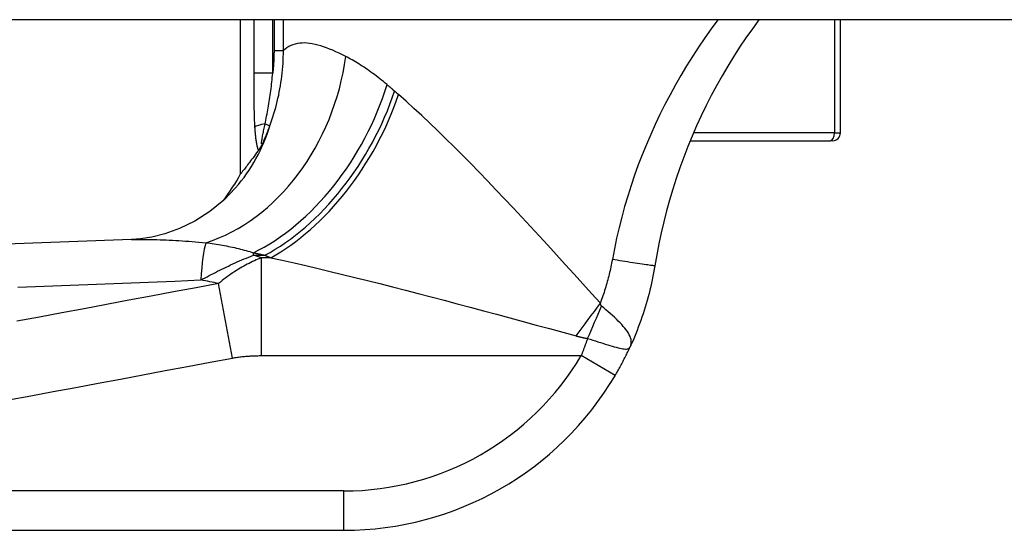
# Model space of a CAD drawing. Header units: inches. Extents: x 12 to 399, y 35 to 190.
# Tile 162 of 256: x 12.954 to 13.939, y 186.534 to 187.045. Entities that reach past the tile are written whole.
import ezdxf

# ---------------------------------------------------------------- set-up
doc = ezdxf.new("R2010")
doc.units = ezdxf.units.IN
doc.header["$MEASUREMENT"] = 0
doc.layers.add('Visible Edges(ANSI)', color=7, linetype='Continuous', lineweight=25)
doc.layers.add('Visible Tangent Edges(ANSI)', color=7, linetype='Continuous', lineweight=25)

msp = doc.modelspace()

# ---------------------------------------------------------------- linework, layer by layer
at = {"layer": 'Visible Edges(ANSI)'}
for p, q in [((53.86232, 187.04469), (12.25732, 187.04469)), ((13.17518, 186.89045), (13.17518, 187.04469)), ((13.77514, 186.93145), (13.77514, 187.04469)), ((13.625, 186.92358), (13.76526, 186.92358)), ((13.76727, 186.92358), (13.76526, 186.92358)), ((13.19312, 186.9139), (13.19255, 186.91314)), ((12.62956, 186.53381), (13.27863, 186.53381))]:
    msp.add_line(p, q, dxfattribs=at)
at = {"layer": 'Visible Edges(ANSI)', "flags": 128}
for points in [[(13.69371, 187.04468), (13.6871, 187.03563), (13.68067, 187.02644), (13.67442, 187.01711), (13.66836, 187.00766), (13.66249, 186.9981), (13.65681, 186.98842), (13.65133, 186.97863), (13.64605, 186.96874), (13.64096, 186.95873), (13.63607, 186.94862), (13.63138, 186.9384), (13.62688, 186.92808), (13.62259, 186.91766), (13.61851, 186.90714), (13.61463, 186.89654), (13.61097, 186.88585), (13.60752, 186.8751), (13.60429, 186.86429), (13.60127, 186.85342), (13.59848, 186.8425), (13.59591, 186.83153), (13.59357, 186.82054), (13.59144, 186.80951), (13.58954, 186.79847)], [(13.19769, 186.92185), (13.1975, 186.92147), (13.19731, 186.92109), (13.19712, 186.92071), (13.19693, 186.92034), (13.19673, 186.91996), (13.19654, 186.91959), (13.19634, 186.91921), (13.19614, 186.91884), (13.19594, 186.91847), (13.19574, 186.9181), (13.19553, 186.91774), (13.19533, 186.91738), (13.19512, 186.91702), (13.19491, 186.91666), (13.19471, 186.91632), (13.19451, 186.91599), (13.19431, 186.91568), (13.19412, 186.91538), (13.19394, 186.9151), (13.19376, 186.91483), (13.19359, 186.91457), (13.19343, 186.91433), (13.19327, 186.91411), (13.19312, 186.9139)], [(13.19255, 186.91314), (13.19121, 186.91132), (13.18991, 186.90958), (13.18865, 186.90791), (13.18745, 186.90631), (13.1863, 186.90479), (13.1852, 186.90334), (13.18415, 186.90196), (13.18315, 186.90066), (13.18221, 186.89944), (13.18132, 186.89829), (13.18049, 186.89722), (13.17971, 186.89622), (13.179, 186.8953), (13.17834, 186.89446), (13.17774, 186.8937), (13.17721, 186.89302), (13.17674, 186.89242), (13.17633, 186.89189), (13.17598, 186.89145), (13.17569, 186.89109), (13.17547, 186.89081), (13.17531, 186.89061), (13.17522, 186.89049), (13.17518, 186.89045)], [(13.1703, 186.87648), (13.15836, 186.8642), (13.14447, 186.85285), (13.12939, 186.84319), (13.11407, 186.83569), (13.09947, 186.83041), (13.08635, 186.82709), (13.07516, 186.82532), (13.06609, 186.82462)], [(13.06609, 186.82462), (12.78793, 186.81448), (12.50989, 186.80579)], [(13.58954, 186.79847), (13.58896, 186.79498), (13.58833, 186.79149), (13.58767, 186.78801), (13.58697, 186.78454), (13.58622, 186.78107), (13.58544, 186.77762), (13.58462, 186.77417), (13.58376, 186.77073), (13.58286, 186.7673), (13.58192, 186.76388), (13.58095, 186.76047), (13.57993, 186.75707), (13.57888, 186.75369), (13.57779, 186.75031), (13.57667, 186.74695), (13.5755, 186.7436), (13.5743, 186.74026), (13.57306, 186.73694), (13.57178, 186.73363), (13.57047, 186.73034), (13.56912, 186.72706), (13.56773, 186.7238), (13.56631, 186.72056), (13.56485, 186.71733)], [(13.54978, 186.68854), (13.55047, 186.68971), (13.55116, 186.69089), (13.55184, 186.69208), (13.55252, 186.69327), (13.5532, 186.69446), (13.55386, 186.69566), (13.55453, 186.69686), (13.55519, 186.69806), (13.55584, 186.69926), (13.55648, 186.70047), (13.55713, 186.70167), (13.55776, 186.70288), (13.55839, 186.70409), (13.55901, 186.7053), (13.55963, 186.70651), (13.56023, 186.70772), (13.56084, 186.70892), (13.56143, 186.71013), (13.56202, 186.71134), (13.5626, 186.71254), (13.56317, 186.71374), (13.56374, 186.71494), (13.5643, 186.71614), (13.56485, 186.71733)]]:
    msp.add_lwpolyline(points, dxfattribs=at)
at = {"layer": 'Visible Edges(ANSI)'}
for centre, radius, start, end in [((13.76727, 186.93145), 0.00787, 270, 0), ((13.00161, 186.98331), 0.19685, 322.74953, 331.85376), ((13.27863, 186.84877), 0.31496, 270, 329.41946)]:
    msp.add_arc(centre, radius, start, end, dxfattribs=at)
at = {"layer": 'Visible Tangent Edges(ANSI)'}
for p, q in [((13.18833, 187.04469), (13.18833, 186.9913)), ((13.20734, 186.9913), (13.20734, 187.04469)), ((13.20866, 187.04469), (13.20866, 187.01374)), ((13.218, 187.01374), (13.218, 187.04469)), ((13.76912, 187.04469), (13.76912, 186.93145)), ((13.20866, 187.01374), (13.218, 187.01374)), ((13.20734, 186.9913), (13.18833, 186.9913)), ((13.19968, 186.94037), (13.20454, 186.9386)), ((13.76912, 186.93145), (13.62832, 186.93145)), ((13.76912, 186.93145), (13.77514, 186.93145)), ((13.18803, 186.80907), (13.18803, 186.81152)), ((13.18803, 186.80907), (13.19947, 186.80907)), ((13.20532, 186.80653), (13.1962, 186.80653)), ((13.1962, 186.70857), (13.1962, 186.80653)), ((13.16715, 186.70614), (13.15322, 186.7807)), ((13.1962, 186.70857), (13.51589, 186.70857)), ((13.54978, 186.68854), (13.51589, 186.70857)), ((13.27863, 186.57318), (12.62956, 186.57318)), ((13.27863, 186.53381), (13.27863, 186.57318))]:
    msp.add_line(p, q, dxfattribs=at)
at = {"layer": 'Visible Tangent Edges(ANSI)', "flags": 128}
for points in [[(13.65269, 187.04469), (13.64607, 187.03569), (13.63962, 187.02656), (13.63335, 187.01733), (13.62726, 187.00799), (13.62136, 186.99855), (13.61565, 186.98901), (13.61012, 186.97938), (13.60479, 186.96966), (13.59965, 186.95985), (13.59471, 186.94996), (13.58997, 186.93999), (13.58543, 186.92994), (13.58109, 186.91982), (13.57695, 186.90964), (13.57302, 186.89939), (13.5693, 186.88907), (13.56578, 186.8787), (13.56247, 186.86827), (13.55938, 186.8578), (13.55649, 186.84727), (13.55381, 186.8367), (13.55135, 186.82609), (13.5491, 186.81544), (13.54706, 186.80476)], [(13.28037, 187.00793), (13.27705, 187.00961), (13.27378, 187.01119), (13.27056, 187.01268), (13.2674, 187.01407), (13.26429, 187.01535), (13.26124, 187.01652), (13.25825, 187.01758), (13.25533, 187.01851), (13.25246, 187.01932), (13.24967, 187.02001), (13.24694, 187.02056), (13.24428, 187.02097), (13.24169, 187.02125), (13.23917, 187.02138), (13.23672, 187.02135), (13.23434, 187.02118), (13.23203, 187.02085), (13.22979, 187.02035), (13.22763, 187.01969), (13.22554, 187.01885), (13.22354, 187.01784), (13.22161, 187.01666), (13.21976, 187.01529), (13.218, 187.01374)], [(13.20454, 186.9386), (13.2056, 186.94159), (13.20662, 186.94461), (13.2076, 186.94764), (13.20854, 186.95068), (13.20945, 186.95374), (13.21031, 186.95681), (13.21112, 186.9599), (13.2119, 186.96299), (13.21263, 186.9661), (13.21332, 186.96922), (13.21396, 186.97235), (13.21456, 186.97549), (13.21511, 186.97864), (13.21562, 186.98179), (13.21608, 186.98496), (13.21649, 186.98814), (13.21685, 186.99132), (13.21717, 186.99452), (13.21743, 186.99771), (13.21765, 187.00091), (13.21781, 187.00412), (13.21793, 187.00733), (13.21799, 187.01053), (13.218, 187.01374)], [(13.20866, 187.01374), (13.20866, 187.0128), (13.20865, 187.01187), (13.20864, 187.01093), (13.20862, 187.00999), (13.2086, 187.00906), (13.20858, 187.00812), (13.20855, 187.00719), (13.20851, 187.00625), (13.20847, 187.00531), (13.20843, 187.00438), (13.20838, 187.00344), (13.20833, 187.00251), (13.20827, 187.00157), (13.20821, 187.00063), (13.20814, 186.9997), (13.20807, 186.99876), (13.20799, 186.99783), (13.20791, 186.9969), (13.20783, 186.99596), (13.20774, 186.99503), (13.20765, 186.99409), (13.20755, 186.99316), (13.20744, 186.99223), (13.20734, 186.9913)], [(13.32168, 186.97972), (13.31988, 186.98124), (13.31808, 186.98273), (13.31629, 186.98419), (13.3145, 186.98562), (13.31272, 186.98701), (13.31094, 186.98838), (13.30917, 186.98972), (13.3074, 186.99102), (13.30565, 186.9923), (13.3039, 186.99355), (13.30216, 186.99476), (13.30042, 186.99595), (13.2987, 186.99711), (13.29698, 186.99823), (13.29528, 186.99933), (13.29358, 187.0004), (13.29189, 187.00144), (13.29022, 187.00245), (13.28855, 187.00344), (13.28689, 187.00439), (13.28525, 187.00532), (13.28361, 187.00622), (13.28198, 187.00709), (13.28037, 187.00793)], [(13.18833, 186.9913), (13.18833, 186.98904), (13.18833, 186.98678), (13.18833, 186.98452), (13.18833, 186.98226), (13.18834, 186.98), (13.18835, 186.97774), (13.18836, 186.97548), (13.18837, 186.97322), (13.18838, 186.97096), (13.1884, 186.9687), (13.18842, 186.96644), (13.18845, 186.96418), (13.18848, 186.96192), (13.18851, 186.95966), (13.18855, 186.95741), (13.1886, 186.95515), (13.18866, 186.95289), (13.18872, 186.95064), (13.18879, 186.94839), (13.18887, 186.94614), (13.18896, 186.94391), (13.18906, 186.94167), (13.18917, 186.93945), (13.1893, 186.93724)], [(13.19968, 186.94037), (13.20008, 186.94232), (13.20048, 186.9443), (13.20087, 186.94629), (13.20127, 186.94831), (13.20166, 186.95034), (13.20205, 186.95239), (13.20243, 186.95446), (13.2028, 186.95654), (13.20317, 186.95863), (13.20353, 186.96074), (13.20388, 186.96286), (13.20421, 186.96499), (13.20454, 186.96713), (13.20486, 186.96928), (13.20517, 186.97144), (13.20547, 186.97361), (13.20575, 186.97579), (13.20602, 186.97798), (13.20627, 186.98018), (13.20652, 186.98239), (13.20674, 186.98461), (13.20696, 186.98683), (13.20716, 186.98906), (13.20734, 186.9913)], [(13.32925, 186.97318), (13.32893, 186.97346), (13.32861, 186.97374), (13.3283, 186.97401), (13.32798, 186.97429), (13.32766, 186.97457), (13.32735, 186.97484), (13.32703, 186.97512), (13.32671, 186.97539), (13.3264, 186.97567), (13.32608, 186.97594), (13.32577, 186.97622), (13.32545, 186.97649), (13.32514, 186.97676), (13.32482, 186.97703), (13.32451, 186.9773), (13.32419, 186.97758), (13.32388, 186.97785), (13.32356, 186.97812), (13.32325, 186.97838), (13.32294, 186.97865), (13.32262, 186.97892), (13.32231, 186.97919), (13.322, 186.97946), (13.32168, 186.97972)], [(13.33312, 186.9698), (13.33296, 186.96994), (13.33279, 186.97008), (13.33263, 186.97022), (13.33247, 186.97036), (13.33231, 186.9705), (13.33215, 186.97064), (13.33199, 186.97078), (13.33182, 186.97092), (13.33166, 186.97107), (13.3315, 186.97121), (13.33134, 186.97135), (13.33118, 186.97149), (13.33102, 186.97163), (13.33086, 186.97177), (13.33069, 186.97191), (13.33053, 186.97205), (13.33037, 186.97219), (13.33021, 186.97233), (13.33005, 186.97247), (13.32989, 186.97262), (13.32973, 186.97276), (13.32957, 186.9729), (13.32941, 186.97304), (13.32925, 186.97318)], [(13.53506, 186.76113), (13.52628, 186.77086), (13.5175, 186.78056), (13.50872, 186.79024), (13.49995, 186.79988), (13.49119, 186.80947), (13.48245, 186.81901), (13.47373, 186.82847), (13.46504, 186.83787), (13.45639, 186.84717), (13.44777, 186.85638), (13.43919, 186.86549), (13.43067, 186.87448), (13.42219, 186.88334), (13.41376, 186.89207), (13.40539, 186.90066), (13.39708, 186.9091), (13.38883, 186.91738), (13.38064, 186.92549), (13.37251, 186.93343), (13.36445, 186.94117), (13.35647, 186.94869), (13.34858, 186.95599), (13.3408, 186.96303), (13.33312, 186.9698)], [(13.1893, 186.93724), (13.18937, 186.93613), (13.18944, 186.93503), (13.18952, 186.93392), (13.18961, 186.93282), (13.1897, 186.93172), (13.18979, 186.93062), (13.18989, 186.92953), (13.19, 186.92845), (13.19012, 186.92738), (13.19024, 186.92632), (13.19037, 186.92528), (13.19051, 186.92424), (13.19065, 186.92323), (13.19081, 186.92222), (13.19098, 186.92124), (13.19115, 186.92028), (13.19134, 186.91934), (13.19155, 186.91843), (13.19177, 186.91755), (13.192, 186.91671), (13.19226, 186.91591), (13.19253, 186.91517), (13.19281, 186.9145), (13.19312, 186.9139)], [(13.19769, 186.92185), (13.19734, 186.92124), (13.19702, 186.92077), (13.19674, 186.92046), (13.19651, 186.92032), (13.19633, 186.92039), (13.19623, 186.92065), (13.19618, 186.92109), (13.19618, 186.92168), (13.19624, 186.92241), (13.19634, 186.92326), (13.19648, 186.9242), (13.19664, 186.92521), (13.19683, 186.92628), (13.19704, 186.92741), (13.19727, 186.92857), (13.1975, 186.92978), (13.19776, 186.93102), (13.19802, 186.93229), (13.19828, 186.93359), (13.19856, 186.93491), (13.19884, 186.93626), (13.19912, 186.93762), (13.1994, 186.93899), (13.19968, 186.94037)], [(13.19769, 186.92185), (13.19801, 186.92254), (13.19832, 186.92323), (13.19863, 186.92392), (13.19893, 186.92461), (13.19924, 186.9253), (13.19954, 186.926), (13.19983, 186.92669), (13.20013, 186.92739), (13.20043, 186.92808), (13.20072, 186.92878), (13.20101, 186.92947), (13.20129, 186.93017), (13.20158, 186.93087), (13.20186, 186.93157), (13.20214, 186.93227), (13.20241, 186.93297), (13.20269, 186.93367), (13.20296, 186.93437), (13.20323, 186.93507), (13.2035, 186.93578), (13.20376, 186.93648), (13.20402, 186.93719), (13.20428, 186.93789), (13.20454, 186.9386)], [(13.06607, 186.82462), (13.06875, 186.82471), (13.07147, 186.82478), (13.07423, 186.82483), (13.07703, 186.82486), (13.07986, 186.82486), (13.08274, 186.82485), (13.08565, 186.82481), (13.0886, 186.82476), (13.09159, 186.82469), (13.09462, 186.82459), (13.09768, 186.82448), (13.10078, 186.82436), (13.10392, 186.82421), (13.10709, 186.82405), (13.11029, 186.82386), (13.11353, 186.82367), (13.11679, 186.82345), (13.12009, 186.82323), (13.12342, 186.82298), (13.12677, 186.82272), (13.13016, 186.82245), (13.13357, 186.82216), (13.13701, 186.82186), (13.14048, 186.82155)], [(13.14048, 186.82155), (13.14259, 186.82128), (13.14469, 186.821), (13.14679, 186.82071), (13.14888, 186.8204), (13.15096, 186.82008), (13.15302, 186.81975), (13.15508, 186.8194), (13.15713, 186.81904), (13.15916, 186.81867), (13.16119, 186.81829), (13.1632, 186.81789), (13.16519, 186.81748), (13.16718, 186.81706), (13.16915, 186.81662), (13.1711, 186.81617), (13.17305, 186.81571), (13.17498, 186.81523), (13.17689, 186.81474), (13.17878, 186.81424), (13.18067, 186.81372), (13.18253, 186.81319), (13.18438, 186.81265), (13.18621, 186.81209), (13.18803, 186.81152)], [(13.13551, 186.78427), (13.13757, 186.78538), (13.13963, 186.78648), (13.14171, 186.78757), (13.14379, 186.78866), (13.14589, 186.78975), (13.148, 186.79083), (13.15011, 186.79191), (13.15224, 186.79298), (13.15438, 186.79405), (13.15654, 186.79511), (13.1587, 186.79616), (13.16088, 186.79721), (13.16306, 186.79825), (13.16526, 186.79928), (13.16748, 186.8003), (13.16971, 186.80132), (13.17195, 186.80232), (13.1742, 186.80332), (13.17647, 186.80431), (13.17875, 186.80528), (13.18105, 186.80625), (13.18336, 186.8072), (13.18568, 186.80814), (13.18803, 186.80907)], [(13.18803, 186.81152), (13.1885, 186.81142), (13.18897, 186.81132), (13.18945, 186.81122), (13.18992, 186.81112), (13.1904, 186.81102), (13.19087, 186.81092), (13.19135, 186.81082), (13.19182, 186.81072), (13.1923, 186.81062), (13.19277, 186.81051), (13.19325, 186.81041), (13.19373, 186.81031), (13.1942, 186.81021), (13.19468, 186.8101), (13.19516, 186.81), (13.19564, 186.8099), (13.19611, 186.8098), (13.19659, 186.80969), (13.19707, 186.80959), (13.19755, 186.80948), (13.19803, 186.80938), (13.19851, 186.80928), (13.19899, 186.80917), (13.19947, 186.80907)], [(13.19947, 186.80907), (13.19971, 186.80896), (13.19996, 186.80886), (13.2002, 186.80875), (13.20044, 186.80864), (13.20068, 186.80854), (13.20093, 186.80843), (13.20117, 186.80833), (13.20141, 186.80822), (13.20166, 186.80812), (13.2019, 186.80801), (13.20214, 186.8079), (13.20239, 186.8078), (13.20263, 186.80769), (13.20288, 186.80759), (13.20312, 186.80748), (13.20337, 186.80737), (13.20361, 186.80727), (13.20385, 186.80716), (13.2041, 186.80706), (13.20434, 186.80695), (13.20459, 186.80685), (13.20483, 186.80674), (13.20508, 186.80663), (13.20532, 186.80653)], [(13.1962, 186.80653), (13.1944, 186.8058), (13.19261, 186.80505), (13.19082, 186.80427), (13.18903, 186.80347), (13.18725, 186.80264), (13.18546, 186.80178), (13.18368, 186.8009), (13.1819, 186.79999), (13.18011, 186.79905), (13.17833, 186.79807), (13.17654, 186.79707), (13.17476, 186.79603), (13.17297, 186.79497), (13.17118, 186.79386), (13.16939, 186.79272), (13.1676, 186.79155), (13.16581, 186.79033), (13.16401, 186.78908), (13.16221, 186.78779), (13.16042, 186.78646), (13.15862, 186.78509), (13.15682, 186.78367), (13.15502, 186.78221), (13.15322, 186.7807)], [(13.20532, 186.80653), (13.21694, 186.80399), (13.22872, 186.80135), (13.24065, 186.79861), (13.25272, 186.79579), (13.26491, 186.79289), (13.27721, 186.78991), (13.28961, 186.78687), (13.30209, 186.78377), (13.31466, 186.7806), (13.32732, 186.77738), (13.34007, 186.77411), (13.3529, 186.77078), (13.3658, 186.76741), (13.37877, 186.764), (13.39181, 186.76054), (13.4049, 186.75705), (13.41805, 186.75353), (13.43124, 186.74998), (13.44446, 186.74641), (13.45771, 186.74281), (13.47098, 186.73919), (13.48426, 186.73556), (13.49755, 186.73192), (13.51083, 186.72828)], [(13.54706, 186.80476), (13.54672, 186.80291), (13.54637, 186.80106), (13.546, 186.79921), (13.54562, 186.79737), (13.54522, 186.79553), (13.54481, 186.79369), (13.54438, 186.79186), (13.54395, 186.79002), (13.54349, 186.78819), (13.54303, 186.78636), (13.54255, 186.78454), (13.54205, 186.78272), (13.54155, 186.7809), (13.54103, 186.77909), (13.54049, 186.77727), (13.53994, 186.77547), (13.53938, 186.77366), (13.5388, 186.77186), (13.53821, 186.77006), (13.53761, 186.76827), (13.53699, 186.76648), (13.53636, 186.76469), (13.53572, 186.76291), (13.53506, 186.76113)], [(13.58954, 186.79847), (13.58946, 186.79845), (13.58922, 186.79845), (13.58881, 186.79847), (13.58823, 186.79853), (13.58745, 186.79862), (13.58649, 186.79874), (13.58534, 186.79888), (13.58399, 186.79907), (13.58246, 186.79928), (13.58074, 186.79952), (13.57886, 186.79979), (13.57682, 186.80009), (13.57463, 186.80042), (13.57233, 186.80077), (13.56992, 186.80113), (13.56743, 186.80152), (13.56488, 186.80191), (13.56229, 186.80232), (13.55969, 186.80273), (13.55709, 186.80314), (13.55451, 186.80355), (13.55197, 186.80396), (13.54948, 186.80436), (13.54706, 186.80476)], [(13.15322, 186.7807), (13.13075, 186.7765), (13.10828, 186.7723), (13.0859, 186.76812), (13.06353, 186.76394), (13.04114, 186.75975), (13.01874, 186.75556), (12.99634, 186.75138), (12.97395, 186.74719), (12.95155, 186.74301)], [(12.95252, 186.77719), (12.97866, 186.77816), (13.0048, 186.77915), (13.03094, 186.78015), (13.05708, 186.78116), (13.08322, 186.78219), (13.10937, 186.78322), (13.13551, 186.78427)], [(13.53634, 186.75815), (13.53627, 186.75822), (13.53619, 186.75829), (13.53612, 186.75837), (13.53606, 186.75846), (13.53599, 186.75854), (13.53592, 186.75864), (13.53586, 186.75874), (13.5358, 186.75884), (13.53574, 186.75895), (13.53568, 186.75906), (13.53563, 186.75918), (13.53558, 186.7593), (13.53552, 186.75943), (13.53547, 186.75956), (13.53543, 186.7597), (13.53538, 186.75984), (13.53533, 186.75999), (13.53529, 186.76014), (13.53525, 186.76029), (13.53521, 186.76045), (13.53517, 186.76062), (13.53513, 186.76078), (13.5351, 186.76095), (13.53506, 186.76113)], [(13.56485, 186.71733), (13.56542, 186.71881), (13.56579, 186.72028), (13.56596, 186.72176), (13.56594, 186.72325), (13.56573, 186.72476), (13.56533, 186.72629), (13.56476, 186.72784), (13.56403, 186.72943), (13.56312, 186.73105), (13.56207, 186.7327), (13.56086, 186.73439), (13.55952, 186.7361), (13.55805, 186.73784), (13.55646, 186.73961), (13.55476, 186.7414), (13.55296, 186.74322), (13.55108, 186.74505), (13.54911, 186.7469), (13.54709, 186.74876), (13.545, 186.75063), (13.54287, 186.75251), (13.5407, 186.7544), (13.53852, 186.75628), (13.53634, 186.75815)], [(13.51083, 186.72828), (13.51128, 186.72816), (13.51173, 186.72803), (13.51218, 186.72791), (13.51263, 186.7278), (13.51309, 186.72768), (13.51355, 186.72756), (13.51402, 186.72745), (13.51448, 186.72734), (13.51495, 186.72723), (13.51542, 186.72712), (13.5159, 186.72701), (13.51637, 186.7269), (13.51685, 186.7268), (13.51733, 186.7267), (13.51782, 186.72659), (13.5183, 186.72649), (13.51879, 186.7264), (13.51929, 186.7263), (13.51978, 186.72621), (13.52028, 186.72612), (13.52078, 186.72603), (13.52129, 186.72594), (13.52179, 186.72585), (13.5223, 186.72577)], [(13.5223, 186.72577), (13.52204, 186.72505), (13.52179, 186.72432), (13.52153, 186.7236), (13.52127, 186.72287), (13.52101, 186.72215), (13.52075, 186.72143), (13.52049, 186.72071), (13.52022, 186.71999), (13.51996, 186.71927), (13.51969, 186.71855), (13.51943, 186.71783), (13.51916, 186.71711), (13.51889, 186.71639), (13.51862, 186.71567), (13.51835, 186.71496), (13.51808, 186.71424), (13.51781, 186.71353), (13.51754, 186.71282), (13.51726, 186.71211), (13.51699, 186.7114), (13.51672, 186.71069), (13.51644, 186.70998), (13.51616, 186.70927), (13.51589, 186.70857)], [(13.5223, 186.72577), (13.52489, 186.72496), (13.5275, 186.72414), (13.53009, 186.72332), (13.53265, 186.72251), (13.53517, 186.72171), (13.53764, 186.72094), (13.54005, 186.72019), (13.5424, 186.71946), (13.54468, 186.71877), (13.54686, 186.71812), (13.54894, 186.71752), (13.55093, 186.71697), (13.5528, 186.71649), (13.55455, 186.71606), (13.55618, 186.71571), (13.55768, 186.71544), (13.55904, 186.71525), (13.56026, 186.71514), (13.56134, 186.71515), (13.56229, 186.71527), (13.56311, 186.71554), (13.56381, 186.71596), (13.56439, 186.71655), (13.56485, 186.71733)], [(13.16715, 186.70614), (13.16836, 186.70636), (13.16957, 186.70657), (13.17078, 186.70676), (13.17199, 186.70695), (13.1732, 186.70712), (13.17441, 186.70728), (13.17562, 186.70742), (13.17683, 186.70756), (13.17804, 186.70769), (13.17925, 186.70781), (13.18046, 186.70792), (13.18167, 186.70802), (13.18288, 186.70811), (13.18409, 186.70819), (13.1853, 186.70826), (13.18651, 186.70833), (13.18772, 186.70838), (13.18893, 186.70843), (13.19014, 186.70847), (13.19135, 186.70851), (13.19256, 186.70853), (13.19377, 186.70855), (13.19498, 186.70856), (13.1962, 186.70857)], [(12.94309, 186.66427), (12.96549, 186.66845), (12.98788, 186.67264), (13.01027, 186.67682), (13.03267, 186.68101), (13.05507, 186.6852), (13.07747, 186.68938), (13.09984, 186.69356), (13.12221, 186.69775), (13.14468, 186.70194), (13.16715, 186.70614)]]:
    msp.add_lwpolyline(points, dxfattribs=at)
at = {"layer": 'Visible Tangent Edges(ANSI)'}
msp.add_arc((13.27863, 186.84877), 0.27559, 270, 329.41946, dxfattribs=at)
for centre, major_axis, ratio, start_param, end_param in [((13.12553, 187.00793), (0.06345, 0.18634), 0.76978, 3.653505, 4.968734), ((13.18803, 186.97972), (-0.09648, -0.17158), 0.627605, 0.730588, 1.910065), ((13.19947, 186.97318), (-0.09887, -0.17022), 0.604176, 0.765681, 1.908282), ((13.20532, 186.9698), (0.09811, 0.17066), 0.594817, 3.909946, 5.041872), ((13.02161, 187.00549), (0.14868, -0.12901), 0.924855, 0, 0.390841), ((13.20826, 186.93724), (-0.01965, -0.00114), 0.203793, 5.152212, 6.005141), ((13.76526, 186.93145), (0, -0.00787), 0.489583, 0, 1.570796), ((13.14944, 186.70972), (-0.00476, 0.11801), 0.119705, 0.32039, 0.882192), ((9.67606, 186.31402), (3.67234, 0.38334), 0.123492, 0.276298, 0.284), ((9.65748, 186.41342), (3.67256, 0.27969), 0.09119, 0.304696, 0.320055), ((13.51083, 186.76113), (0.11636, 0.15878), 0.099559, 4.577369, 4.785224), ((13.5223, 186.75444), (0.07784, 0.18081), 0.058123, 4.578197, 4.757923)]:
    msp.add_ellipse(centre, major_axis=major_axis, ratio=ratio, start_param=start_param, end_param=end_param, dxfattribs=at)

doc.saveas('drawing.dxf')
